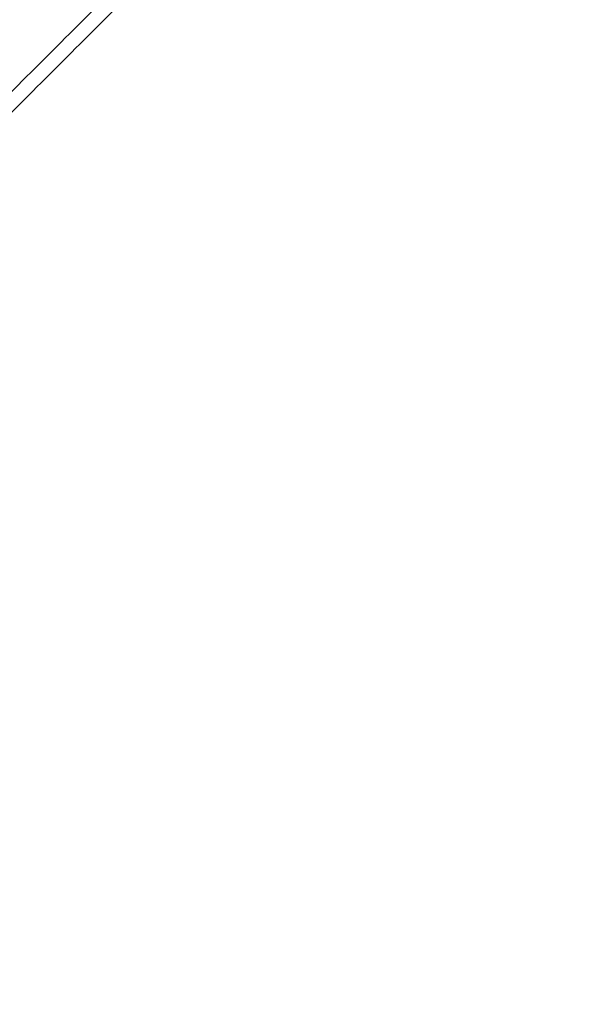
# Model space of a CAD drawing. Header units: millimetres. Extents: x -41 to 130, y -81 to 36.
# Tile 254 of 256: x 18 to 37, y -35 to -2. Entities that reach past the tile are written whole.
import ezdxf

# ---------------------------------------------------------------- set-up
doc = ezdxf.new("R2010")
doc.units = ezdxf.units.MM
doc.layers.add('PANTALLA', color=7, linetype='Continuous')

msp = doc.modelspace()

# ---------------------------------------------------------------- linework, layer by layer
at = {"layer": 'PANTALLA', "color": 254, "true_color": 0xcbd2ef}
for points in [[(37.22, 15.48, 90), (-0.43, -22.17, 90)], [(37.22, 15.48, -90), (-0.43, -22.17, -90)], [(-0.43, -22.17, 90), (37.22, 15.48, 90)], [(37.22, 15.48, -90), (-0.43, -22.17, -90)], [(-0.43, -22.17), (37.22, 15.48)], [(-0.076, -22.524, 90), (37.574, 15.126, 90)], [(-0.076, -22.524, -90), (37.574, 15.126, -90)], [(-0.076, -22.524, 90), (37.574, 15.126, 90)], [(37.574, 15.126, -90), (-0.076, -22.524, -90)], [(-0.076, -22.524), (37.574, 15.126)], [(18.395, -3.345, 90), (18.395, -3.345, -90)], [(18.749, -3.699, 90), (18.749, -3.699, -90)], [(37.574, -60.867, 90), (-0.076, -23.217, 90)], [(37.574, -60.867, -90), (-0.076, -23.217, -90)], [(37.574, -60.867, 90), (-0.076, -23.217, 90)], [(-0.076, -23.217, -90), (37.574, -60.867, -90)], [(37.574, -60.867), (-0.076, -23.217)], [(-0.43, -23.57, 90), (37.22, -61.22, 90)], [(-0.43, -23.57, -90), (37.22, -61.22, -90)], [(37.22, -61.22, 90), (-0.43, -23.57, 90)], [(-0.43, -23.57, -90), (37.22, -61.22, -90)], [(37.22, -61.22), (-0.43, -23.57)]]:
    msp.add_open_spline(points, degree=1, dxfattribs=at)

doc.saveas('drawing.dxf')
